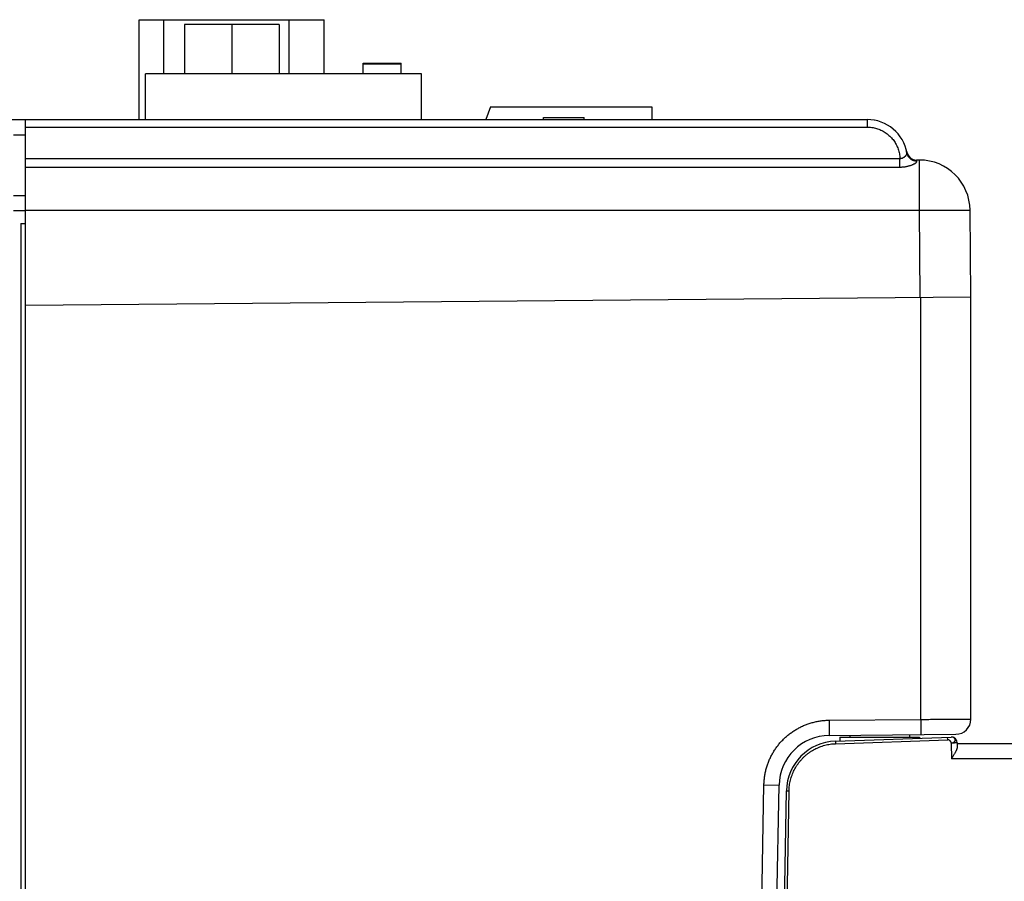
# Model space of a CAD drawing. Header units: inches. Extents: x 0 to 34, y 0 to 22.
# Tile 30 of 93: x 17.9 to 19.8, y 7.6 to 9.3. Entities that reach past the tile are written whole.
import ezdxf

# ---------------------------------------------------------------- set-up
doc = ezdxf.new("R2010")
doc.units = ezdxf.units.IN
doc.header["$LTSCALE"] = 1.87
doc.header["$MEASUREMENT"] = 0
doc.layers.get('0').update_dxf_attribs({"linetype": 'CONTINUOUS'})

msp = doc.modelspace()

# ---------------------------------------------------------------- linework, layer by layer
at = {"color": 7, "linetype": 'CONTINUOUS'}
for p, q in [((18.1347, 9.0796), (18.1347, 9.2766)), ((18.1347, 9.2766), (18.4997, 9.2766)), ((18.1835, 9.1696), (18.1835, 9.2766)), ((18.4305, 9.1696), (18.4305, 9.2766)), ((18.4997, 9.1696), (18.4997, 9.2766)), ((18.2237, 9.2671), (18.2237, 9.1696)), ((18.4107, 9.2671), (18.2237, 9.2671)), ((18.3172, 9.2671), (18.3172, 9.1696)), ((18.4107, 9.2671), (18.4107, 9.1696)), ((18.5771, 9.1696), (18.5771, 9.1906)), ((18.5771, 9.1906), (18.6521, 9.1906)), ((18.5771, 9.1896), (18.6521, 9.1896)), ((18.6521, 9.1696), (18.6521, 9.1906)), ((18.1471, 9.0796), (18.1471, 9.1696)), ((18.6921, 9.1696), (18.1471, 9.1696)), ((18.6921, 9.0796), (18.6921, 9.1696)), ((18.8282, 9.1046), (18.8191, 9.0796)), ((18.8282, 9.1046), (19.1471, 9.1046)), ((19.1471, 9.1046), (19.1471, 9.0796)), ((18.9331, 9.0796), (18.9331, 9.0836)), ((18.9331, 9.0836), (19.0131, 9.0836)), ((19.0131, 9.0796), (19.0131, 9.0836)), ((17.623, 9.0796), (19.5722, 9.0796)), ((17.9101, 5.5296), (17.9101, 9.0796)), ((17.9101, 9.0648), (19.5721, 9.0648)), ((19.5721, 9.0796), (19.5721, 9.0648)), ((17.8861, 9.0496), (17.9101, 9.0496)), ((17.9101, 9.0028), (19.637, 9.0028)), ((17.9101, 8.9858), (19.637, 8.9858)), ((19.6756, 8.9996), (19.67, 8.9996)), ((19.6756, 8.9005), (19.6756, 8.9996)), ((17.8861, 8.9296), (17.9101, 8.9296)), ((17.9101, 8.8996), (17.8861, 8.8996)), ((17.9101, 8.9005), (19.6756, 8.9005)), ((19.6771, 8.7288), (19.6756, 8.9005)), ((19.7771, 8.7296), (19.7756, 8.9005)), ((17.901, 8.8745), (17.9101, 8.8744)), ((17.9101, 8.7134), (19.7771, 8.7296)), ((19.678, 7.8953), (19.678, 8.7288)), ((19.7771, 7.8959), (19.7771, 8.7296)), ((19.4973, 7.8938), (19.678, 7.8953)), ((19.4973, 7.8638), (19.7474, 7.8659)), ((19.5095, 7.8526), (19.7379, 7.8605)), ((19.5184, 7.8604), (19.5184, 7.8529)), ((19.5184, 7.8604), (19.6758, 7.8604)), ((19.538, 7.8641), (19.538, 7.8604)), ((19.6562, 7.8651), (19.6562, 7.8604)), ((19.6758, 7.8604), (19.6758, 7.8584)), ((19.7313, 7.8551), (19.7312, 7.8603)), ((19.5095, 7.8526), (19.5096, 7.8474)), ((19.5096, 7.8474), (19.7313, 7.8551)), ((19.7383, 7.8486), (19.7388, 7.8174)), ((19.7501, 7.8489), (19.7502, 7.8413)), ((19.7501, 7.8476), (23.7441, 7.8476)), ((19.9196, 7.8174), (19.7388, 7.8174)), ((19.3404, 6.1566), (19.3685, 7.766)), ((19.3685, 7.766), (19.3982, 7.7655)), ((19.3701, 6.1586), (19.3982, 7.7655)), ((19.3851, 6.1596), (19.413, 7.7544)), ((19.3902, 6.1586), (19.4181, 7.7542))]:
    msp.add_line(p, q, dxfattribs=at)
for centre, radius, start, end in [((19.5721, 8.9996), 0.08, 9.8909, 90), ((19.5722, 8.9996), 0.08, 9.9058, 90), ((19.6701, 9.0196), 0.02, 191.537, 270), ((19.6756, 8.8996), 0.1, 0.5, 90), ((19.7471, 7.8959), 0.03, 270.5, 360), ((19.4982, 7.7638), 0.1, 90.5, 179), ((19.7383, 7.8487), 0.0118, 1, 86.2652), ((19.5129, 7.7526), 0.1, 92, 179)]:
    msp.add_arc(centre, radius, start, end, dxfattribs=at)
for points, knots in [([(19.5721, 9.0648), (19.5737, 9.0648), (19.5768, 9.0647), (19.5815, 9.0642), (19.5862, 9.0633), (19.5907, 9.0621), (19.5952, 9.0606), (19.5995, 9.0588), (19.6037, 9.0566), (19.6078, 9.0542), (19.6116, 9.0514), (19.6153, 9.0484), (19.6187, 9.0452), (19.6219, 9.0417), (19.6248, 9.038), (19.6274, 9.0341), (19.6297, 9.03), (19.6318, 9.0257), (19.6335, 9.0213), (19.6349, 9.0168), (19.636, 9.0122), (19.6367, 9.0075), (19.637, 9.0044), (19.637, 9.0028)], [0, 0, 0, 0, 0.047557, 0.095208, 0.142874, 0.190513, 0.238153, 0.285794, 0.333425, 0.381046, 0.428666, 0.476287, 0.523913, 0.571541, 0.619169, 0.666801, 0.714437, 0.762068, 0.809691, 0.857325, 0.904963, 0.952543, 1, 1, 1, 1]), ([(19.637, 9.0028), (19.6374, 9.0028), (19.6381, 9.0028), (19.6391, 9.0029), (19.6402, 9.0031), (19.6413, 9.0034), (19.6424, 9.0038), (19.6436, 9.0043), (19.6447, 9.005), (19.6459, 9.0057), (19.6469, 9.0066), (19.6479, 9.0075), (19.6488, 9.0084), (19.6495, 9.0093), (19.6501, 9.0102), (19.6506, 9.0111), (19.6508, 9.0119), (19.651, 9.0127), (19.651, 9.0132), (19.6509, 9.0134)], [0, 0, 0, 0, 0.053864, 0.109347, 0.166653, 0.22691, 0.290301, 0.356958, 0.4266, 0.498149, 0.57003, 0.640611, 0.708212, 0.771242, 0.828482, 0.879693, 0.924919, 0.964571, 1, 1, 1, 1]), ([(19.6706, 8.9973), (19.67, 8.9973), (19.6687, 8.9973), (19.6669, 8.9976), (19.6651, 8.998), (19.6633, 8.9986), (19.6616, 8.9993), (19.66, 9.0002), (19.6584, 9.0012), (19.657, 9.0024), (19.6557, 9.0037), (19.6545, 9.0051), (19.6535, 9.0066), (19.6526, 9.0082), (19.6519, 9.0099), (19.6513, 9.0116), (19.651, 9.0128), (19.6509, 9.0134)], [0, 0, 0, 0, 0.067508, 0.13494, 0.202272, 0.269486, 0.336565, 0.403498, 0.470278, 0.536906, 0.603385, 0.669725, 0.735941, 0.802051, 0.86808, 0.934053, 1, 1, 1, 1]), ([(19.637, 8.9858), (19.637, 8.9861), (19.637, 8.9869), (19.637, 8.988), (19.637, 8.9893), (19.637, 8.9907), (19.637, 8.9923), (19.637, 8.9939), (19.637, 8.9956), (19.637, 8.9973), (19.637, 8.9991), (19.637, 9.001), (19.637, 9.0022), (19.637, 9.0028)], [0, 0, 0, 0, 0.060077, 0.128468, 0.204576, 0.287734, 0.377213, 0.472231, 0.571955, 0.675512, 0.781996, 0.890475, 1, 1, 1, 1]), ([(19.637, 8.9858), (19.638, 8.9858), (19.64, 8.9858), (19.6429, 8.986), (19.6458, 8.9863), (19.6487, 8.9867), (19.6514, 8.9873), (19.6541, 8.9879), (19.6566, 8.9886), (19.6589, 8.9893), (19.661, 8.9901), (19.663, 8.9909), (19.6647, 8.9918), (19.6662, 8.9926), (19.6675, 8.9934), (19.6685, 8.9941), (19.6694, 8.9949), (19.67, 8.9955), (19.6704, 8.9962), (19.6706, 8.9967), (19.6707, 8.9971), (19.6706, 8.9973)], [0, 0, 0, 0, 0.079436, 0.159049, 0.238202, 0.31615, 0.392275, 0.465906, 0.53632, 0.602804, 0.664697, 0.721475, 0.77297, 0.819109, 0.859847, 0.895146, 0.925086, 0.94989, 0.969992, 0.98617, 1, 1, 1, 1]), ([(19.6706, 8.9973), (19.6705, 8.9976), (19.6704, 8.9982), (19.6702, 8.999), (19.6701, 8.9994), (19.6701, 8.9996), (19.6701, 8.9996)], [0, 0, 0, 0, 0.436389, 0.749193, 0.937278, 1, 1, 1, 1]), ([(19.6756, 8.9005), (19.6778, 8.9005), (19.6821, 8.9006), (19.6886, 8.9006), (19.6951, 8.9007), (19.7015, 8.9007), (19.7077, 8.9008), (19.7138, 8.9008), (19.7198, 8.9008), (19.7255, 8.9008), (19.7311, 8.9009), (19.7364, 8.9009), (19.7415, 8.9009), (19.7462, 8.9009), (19.7507, 8.9009), (19.7548, 8.9009), (19.7586, 8.9009), (19.7621, 8.9008), (19.7652, 8.9008), (19.7679, 8.9008), (19.7702, 8.9008), (19.7721, 8.9007), (19.7735, 8.9007), (19.7747, 8.9007), (19.7752, 8.9005), (19.7756, 8.9006), (19.7756, 8.9005)], [0, 0, 0, 0, 0.065394, 0.130508, 0.195062, 0.258781, 0.321392, 0.382627, 0.442223, 0.499925, 0.555487, 0.60867, 0.659247, 0.707001, 0.751728, 0.793237, 0.831349, 0.865902, 0.896748, 0.923754, 0.946807, 0.965807, 0.980674, 0.991347, 0.997785, 1, 1, 1, 1]), ([(17.901, 8.8745), (17.901, 8.7932), (17.901, 8.6354), (17.901, 8.4046), (17.901, 8.1847), (17.901, 7.9718), (17.901, 7.7625), (17.901, 7.5542), (17.901, 7.3458), (17.901, 7.1374), (17.901, 6.9293), (17.901, 6.7213), (17.901, 6.5135), (17.901, 6.306), (17.901, 6.099), (17.901, 5.8919), (17.901, 5.7539), (17.901, 5.6848)], [0, 0, 0, 0, 0.07647, 0.148433, 0.217022, 0.283374, 0.348625, 0.413856, 0.479316, 0.544638, 0.609818, 0.675052, 0.740265, 0.805282, 0.870153, 0.935013, 1, 1, 1, 1]), ([(19.678, 7.8953), (19.6801, 7.8953), (19.6845, 7.8954), (19.6909, 7.8954), (19.6973, 7.8955), (19.7037, 7.8955), (19.7099, 7.8955), (19.7159, 7.8956), (19.7219, 7.8956), (19.7276, 7.8956), (19.7331, 7.8957), (19.7383, 7.8957), (19.7433, 7.8957), (19.748, 7.8958), (19.7524, 7.8958), (19.7565, 7.8958), (19.7603, 7.8958), (19.7637, 7.8959), (19.7668, 7.8959), (19.7694, 7.8959), (19.7717, 7.8959), (19.7736, 7.8959), (19.7751, 7.8959), (19.7761, 7.8959), (19.7767, 7.8959), (19.777, 7.8959), (19.7771, 7.8959)], [0, 0, 0, 0, 0.065642, 0.130986, 0.195735, 0.259601, 0.322318, 0.38362, 0.443252, 0.500959, 0.556492, 0.609608, 0.660083, 0.707714, 0.752316, 0.793715, 0.831738, 0.866221, 0.89701, 0.923971, 0.946986, 0.965957, 0.980801, 0.991452, 0.997861, 1, 1, 1, 1]), ([(19.3685, 7.766), (19.3685, 7.7687), (19.3688, 7.774), (19.3696, 7.782), (19.371, 7.7899), (19.3729, 7.7978), (19.3752, 7.8055), (19.378, 7.813), (19.3813, 7.8203), (19.385, 7.8275), (19.3892, 7.8343), (19.3937, 7.841), (19.3987, 7.8473), (19.404, 7.8533), (19.4098, 7.8589), (19.4158, 7.8642), (19.4222, 7.8691), (19.4288, 7.8737), (19.4357, 7.8777), (19.4429, 7.8814), (19.4503, 7.8846), (19.4578, 7.8873), (19.4656, 7.8896), (19.4734, 7.8914), (19.4813, 7.8927), (19.4893, 7.8935), (19.4946, 7.8937), (19.4973, 7.8938)], [0, 0, 0, 0, 0.039794, 0.079733, 0.119768, 0.159847, 0.19992, 0.239952, 0.279957, 0.319959, 0.359975, 0.399997, 0.440016, 0.480028, 0.520038, 0.560051, 0.600072, 0.640093, 0.680105, 0.720105, 0.760111, 0.800146, 0.840219, 0.880291, 0.920311, 0.96023, 1, 1, 1, 1]), ([(19.4973, 7.8938), (19.4973, 7.8929), (19.4973, 7.8912), (19.4973, 7.8886), (19.4974, 7.886), (19.4974, 7.8835), (19.4974, 7.8811), (19.4974, 7.8788), (19.4974, 7.8766), (19.4974, 7.8745), (19.4974, 7.8726), (19.4974, 7.8708), (19.4974, 7.8692), (19.4974, 7.8678), (19.4974, 7.8666), (19.4974, 7.8656), (19.4973, 7.8649), (19.4974, 7.8643), (19.4973, 7.864), (19.4973, 7.8638), (19.4973, 7.8638)], [0, 0, 0, 0, 0.087145, 0.173626, 0.258785, 0.341974, 0.422561, 0.499931, 0.573497, 0.642699, 0.707009, 0.76594, 0.819042, 0.865911, 0.906192, 0.939579, 0.965817, 0.98471, 0.99612, 1, 1, 1, 1]), ([(19.678, 7.8953), (19.678, 7.8945), (19.678, 7.8927), (19.678, 7.8901), (19.678, 7.8876), (19.678, 7.8851), (19.6781, 7.8827), (19.6781, 7.8804), (19.6781, 7.8782), (19.6781, 7.8761), (19.6781, 7.8742), (19.6781, 7.8724), (19.6781, 7.8708), (19.6781, 7.8694), (19.6781, 7.8682), (19.6781, 7.8672), (19.678, 7.8664), (19.678, 7.8658), (19.678, 7.8656), (19.678, 7.8653), (19.678, 7.8653)], [0, 0, 0, 0, 0.087144, 0.173625, 0.258784, 0.341974, 0.42256, 0.499931, 0.573497, 0.642698, 0.707009, 0.76594, 0.819042, 0.865911, 0.906193, 0.939579, 0.965817, 0.98471, 0.99612, 1, 1, 1, 1]), ([(19.7389, 7.8605), (19.7389, 7.8605), (19.7386, 7.8605), (19.7382, 7.8605), (19.7379, 7.8605)], [0, 0, 0, 0, 0.039495, 1, 1, 1, 1]), ([(19.7383, 7.8486), (19.7386, 7.8486), (19.7392, 7.8487), (19.7401, 7.8488), (19.7409, 7.849), (19.7417, 7.8493), (19.7424, 7.8496), (19.7431, 7.85), (19.7438, 7.8504), (19.7444, 7.8509), (19.7449, 7.8515), (19.7454, 7.852), (19.7458, 7.8527), (19.7461, 7.8533), (19.7463, 7.8539), (19.7464, 7.8546), (19.7463, 7.8552), (19.7463, 7.8558), (19.7461, 7.8564), (19.7458, 7.857), (19.7454, 7.8576), (19.7449, 7.8581), (19.7444, 7.8586), (19.7438, 7.859), (19.7431, 7.8594), (19.7424, 7.8598), (19.7416, 7.8601), (19.7411, 7.8602), (19.7408, 7.8603)], [0, 0, 0, 0, 0.046538, 0.092225, 0.136744, 0.179841, 0.221335, 0.261629, 0.301401, 0.340962, 0.380298, 0.418948, 0.45614, 0.49158, 0.525584, 0.558573, 0.590702, 0.622308, 0.654235, 0.686928, 0.720795, 0.756588, 0.794261, 0.833481, 0.874065, 0.915848, 0.958871, 1, 1, 1, 1]), ([(19.7399, 7.8604), (19.7399, 7.8604), (19.7397, 7.8604), (19.7395, 7.8605), (19.7393, 7.8605)], [0, 0, 0, 0, 0.136875, 1, 1, 1, 1]), ([(19.7408, 7.8603), (19.7408, 7.8603), (19.7407, 7.8603), (19.7406, 7.8603), (19.7405, 7.8603)], [0, 0, 0, 0, 0.255339, 1, 1, 1, 1]), ([(19.4181, 7.7542), (19.4181, 7.756), (19.4183, 7.7595), (19.4188, 7.7648), (19.4196, 7.77), (19.4208, 7.7753), (19.4222, 7.7804), (19.4239, 7.7855), (19.4259, 7.7905), (19.4282, 7.7953), (19.4307, 7.8), (19.4335, 7.8046), (19.4366, 7.8089), (19.4399, 7.8132), (19.4434, 7.8172), (19.4471, 7.821), (19.4511, 7.8246), (19.4552, 7.828), (19.4596, 7.8311), (19.4641, 7.834), (19.4687, 7.8366), (19.4735, 7.8389), (19.4785, 7.841), (19.4835, 7.8428), (19.4886, 7.8443), (19.4938, 7.8456), (19.4991, 7.8465), (19.5043, 7.8471), (19.5079, 7.8473), (19.5096, 7.8474)], [0, 0, 0, 0, 0.036644, 0.073467, 0.110427, 0.147485, 0.184603, 0.221747, 0.25888, 0.295982, 0.333066, 0.370148, 0.407243, 0.44435, 0.481465, 0.518582, 0.555696, 0.592803, 0.629898, 0.66698, 0.704064, 0.741164, 0.778292, 0.815429, 0.85254, 0.88959, 0.926543, 0.963361, 1, 1, 1, 1]), ([(19.7383, 7.8486), (19.7383, 7.8488), (19.7382, 7.8492), (19.7381, 7.8498), (19.7379, 7.8505), (19.7376, 7.851), (19.7373, 7.8516), (19.7369, 7.8522), (19.7365, 7.8527), (19.736, 7.8532), (19.7355, 7.8536), (19.7348, 7.8541), (19.734, 7.8546), (19.7332, 7.8549), (19.7326, 7.855), (19.732, 7.8551), (19.7316, 7.8551), (19.7313, 7.8551)], [0, 0, 0, 0, 0.059555, 0.11997, 0.181408, 0.243884, 0.307298, 0.371463, 0.436138, 0.501044, 0.565889, 0.630384, 0.757202, 0.819291, 0.880368, 0.94052, 1, 1, 1, 1]), ([(19.7501, 7.8489), (19.7501, 7.8489), (19.75, 7.8489), (19.7498, 7.8489), (19.7495, 7.8489), (19.7492, 7.8489), (19.7487, 7.8489), (19.7481, 7.8488), (19.7474, 7.8488), (19.7466, 7.8488), (19.7457, 7.8488), (19.7448, 7.8488), (19.7438, 7.8487), (19.7428, 7.8487), (19.7417, 7.8487), (19.7406, 7.8487), (19.7394, 7.8486), (19.7387, 7.8486), (19.7383, 7.8486)], [0, 0, 0, 0, 0.004851, 0.019181, 0.042964, 0.076003, 0.117924, 0.168343, 0.226784, 0.29269, 0.365408, 0.444243, 0.528437, 0.617178, 0.70961, 0.80484, 0.901948, 1, 1, 1, 1]), ([(19.7502, 7.8413), (19.7502, 7.841), (19.7502, 7.8404), (19.75, 7.8394), (19.7498, 7.8383), (19.7494, 7.837), (19.7489, 7.8356), (19.7482, 7.8341), (19.7474, 7.8324), (19.7465, 7.8306), (19.7455, 7.8287), (19.7443, 7.8266), (19.743, 7.8244), (19.7417, 7.8221), (19.7403, 7.8198), (19.7393, 7.8182), (19.7388, 7.8174)], [0, 0, 0, 0, 0.033448, 0.071526, 0.11481, 0.163668, 0.218679, 0.280427, 0.349098, 0.424934, 0.507845, 0.597243, 0.692504, 0.792258, 0.895228, 1, 1, 1, 1]), ([(19.413, 7.7544), (19.413, 7.7543), (19.413, 7.7544), (19.4131, 7.7543), (19.4133, 7.7543), (19.4136, 7.7543), (19.4139, 7.7543), (19.4143, 7.7543), (19.4147, 7.7543), (19.4152, 7.7543), (19.4157, 7.7543), (19.4163, 7.7543), (19.4169, 7.7542), (19.4175, 7.7542), (19.4179, 7.7542), (19.4181, 7.7542)], [0, 0, 0, 0, 0.007366, 0.029155, 0.065091, 0.114656, 0.177127, 0.251597, 0.336978, 0.432026, 0.535354, 0.645457, 0.760729, 0.879487, 1, 1, 1, 1])]:
    msp.add_open_spline(points, degree=3, knots=knots, dxfattribs=at)
for points in [[(19.7393, 7.8605), (19.7392, 7.8605), (19.739, 7.8605), (19.7389, 7.8605)], [(19.7405, 7.8603), (19.7403, 7.8603), (19.7401, 7.8604), (19.7399, 7.8604)]]:
    msp.add_open_spline(points, degree=3, dxfattribs=at)

doc.saveas('drawing.dxf')
